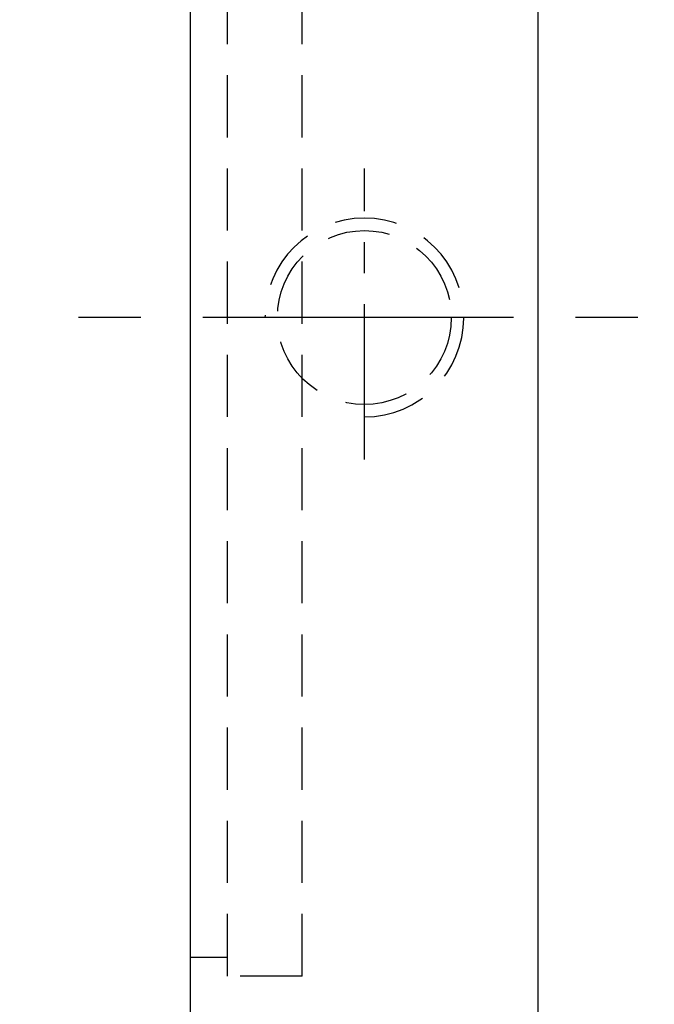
# Model space of a CAD drawing. Extents: x -262 to 1069, y 53 to 216.
# Tile 3 of 55: x 956 to 981, y 122 to 161. Entities that reach past the tile are written whole.
import ezdxf

# ---------------------------------------------------------------- set-up
doc = ezdxf.new("R2010")
doc.units = 0
doc.header["$MEASUREMENT"] = 0
doc.header["$PDMODE"] = 1
doc.linetypes.add('CENTER', pattern=[2, 1.25, -0.25, 0.25, -0.25])
doc.linetypes.add('DASHED', pattern=[0.75, 0.5, -0.25])
doc.layers.get('DEFPOINTS').update_dxf_attribs({"linetype": 'CONTINUOUS'})
for name, color, linetype in [('CL', 1, 'CENTER'), ('DIM', 4, 'CONTINUOUS'), ('HID', 2, 'DASHED'), ('HIDDEN', 7, 'CONTINUOUS'), ('OUT', 3, 'CONTINUOUS')]:
    doc.layers.add(name, color=color, linetype=linetype)
doc.styles.add('CHN', font='SIMPLEX.shx', dxfattribs={"width": 0.7, "bigfont": 'CHINESET.shx'})
doc.styles.add('DIM-7', font='SIMPLEX.shx', dxfattribs={"width": 0.7, "bigfont": 'chineset.shx'})
doc.dimstyles.get("Standard").update_dxf_attribs({"dimscale": 1.2, "dimtxt": 4, "dimasz": 3, "dimexe": 1, "dimexo": 0.5, "dimgap": 1, "dimtad": 1, "dimdsep": 46, "dimtxsty": 'CHN', "dimcen": 0.09, "dimclrd": 256, "dimclre": 256, "dimclrt": 256, "dimadec": 0, "dimazin": 0, "dimtp": 1, "dimtm": 1, "dimtfac": 0.6, "dimtix": 1, "dimtmove": 2, "dimatfit": 3, "dimfxl": 1, "dimtvp": 0.85, "dimtolj": 1, "dimarcsym": 0})

# ---------------------------------------------------------------- blocks, each defined once
blk = doc.blocks.new('*D20')
at = {"layer": 'DEFPOINTS', "color": 0, "transparency": 16777216}
for p in [(964.309, 195.991), (949.457, 102.991), (964.309, 102.991)]:
    blk.add_point(p, dxfattribs=at)
at = {"layer": 'DIM', "color": 0, "lineweight": -2, "transparency": 16777216}
for p, q in [((962.359, 195.991), (948.157, 195.991)), ((949.457, 192.741), (949.457, 106.241)), ((962.359, 102.991), (948.157, 102.991))]:
    blk.add_line(p, q, dxfattribs=at)
at = {"layer": 'DIM', "color": 0, "transparency": 16777216}
for points in [[(948.916, 192.741), (949.999, 192.741), (949.457, 195.991)], [(948.916, 106.241), (949.999, 106.241), (949.457, 102.991)]]:
    blk.add_solid(points, dxfattribs=at)
at = {"layer": 'DIM', "color": 0, "transparency": 16777216, "insert": (946.207, 149.491), "char_height": 3.9, "attachment_point": 5, "rotation": 90, "style": 'DIM-7'}
blk.add_mtext('\\A1;%%C93', dxfattribs=at)

msp = doc.modelspace()

# ---------------------------------------------------------------- linework, layer by layer
at = {"layer": 'CL', "color": 7, "ltscale": 5}
msp.add_line((969.809, 143.773), (969.809, 155.49), dxfattribs=at)
at = {"layer": 'CL', "color": 7, "ltscale": 10}
msp.add_line((1055.809, 149.491), (956.556, 149.491), dxfattribs=at)
at = {"layer": 'HID', "color": 7, "ltscale": 5}
for p, q in [((964.309, 122.991), (964.309, 175.991)), ((967.309, 122.991), (967.309, 175.991)), ((964.309, 123.741), (962.809, 123.741)), ((967.309, 122.991), (964.309, 122.991))]:
    msp.add_line(p, q, dxfattribs=at)
at = {"layer": 'HIDDEN', "color": 7, "linetype": 'DASHED', "ltscale": 5}
msp.add_circle((969.809, 149.491), 3.5, dxfattribs=at)
msp.add_arc((969.809, 149.491), 4, 270, 180, dxfattribs=at)
at = {"layer": 'OUT', "color": 7, "ltscale": 5}
for p, q in [((962.809, 104.491), (962.809, 194.491)), ((976.809, 104.491), (976.809, 194.491))]:
    msp.add_line(p, q, dxfattribs=at)

# ---------------------------------------------------------------- dimensions: what is measured, and where the dimension line sits
at = {"layer": 'DIM', "color": 7}
dim = msp.add_linear_dim(base=(949.457, 102.991), p1=(964.309, 195.991), p2=(964.309, 102.991), angle=90, text='%%C<>', dimstyle='STANDARD', override={"dimscale": 1.3, "dimtxt": 3, "dimasz": 2.5, "dimexo": 1.5, "dimtxsty": 'DIM-7', "dimclrd": 0, "dimclre": 0, "dimclrt": 0, "dimtvp": 0.971429}, dxfattribs=at)
dim.commit()
dim.dimension.update_dxf_attribs({"geometry": '*D20', "text_midpoint": (946.207, 149.491)})

doc.saveas('drawing.dxf')
